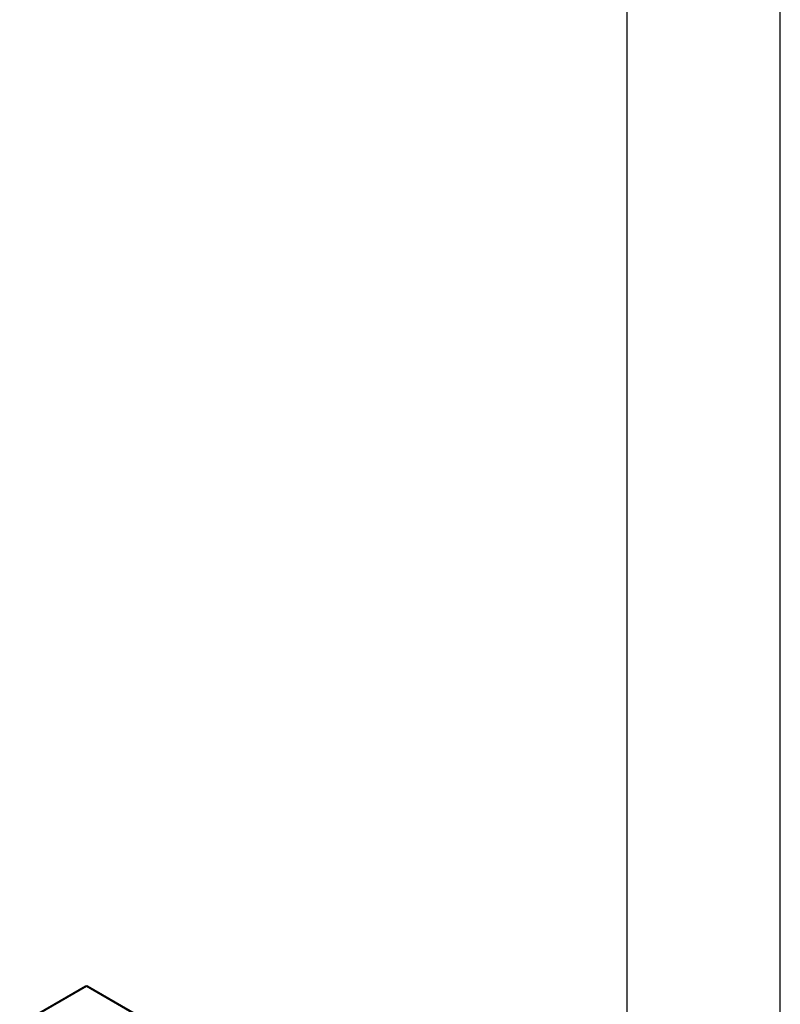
# Model space of a CAD drawing. Header units: inches. Extents: x 0 to 117, y 0 to 83.
# Tile 74 of 75: x 96 to 117, y 30 to 56. Entities that reach past the tile are written whole.
import ezdxf

# ---------------------------------------------------------------- set-up
doc = ezdxf.new("R2010")
doc.units = ezdxf.units.IN
doc.header["$LTSCALE"] = 6.431102
doc.header["$MEASUREMENT"] = 0
doc.layers.get('0').update_dxf_attribs({"linetype": 'CONTINUOUS'})

msp = doc.modelspace()

# ---------------------------------------------------------------- linework, layer by layer
at = {"color": 7, "linetype": 'CONTINUOUS'}
for p, q in [((116.929, 0), (116.929, 82.677)), ((112.795, 3.937), (112.795, 78.74)), ((98.178, 30.186), (96.403, 29.161)), ((96.432, 29.158), (98.208, 30.183)), ((98.208, 30.183), (106.853, 25.192)), ((106.883, 25.195), (98.237, 30.186))]:
    msp.add_line(p, q, dxfattribs=at)
for centre, radius, start, end in [((98.208, 30.134), 0.0596, 66.2569, 79.5514), ((98.208, 30.135), 0.0587, 60.0162, 66.2644)]:
    msp.add_arc(centre, radius, start, end, dxfattribs=at)
msp.add_open_spline([(98.178, 30.186), (98.19, 30.193), (98.205, 30.196), (98.219, 30.193)], degree=3, dxfattribs=at)
for points, knots in [([(98.208, 30.183), (98.205, 30.185), (98.196, 30.189), (98.185, 30.19), (98.178, 30.186)], [0, 0, 0, 0, 0.295083, 1, 1, 1, 1]), ([(98.208, 30.183), (98.21, 30.185), (98.219, 30.189), (98.231, 30.19), (98.237, 30.186)], [0, 0, 0, 0, 0.29515, 1, 1, 1, 1])]:
    msp.add_open_spline(points, degree=3, knots=knots, dxfattribs=at)

doc.saveas('drawing.dxf')
